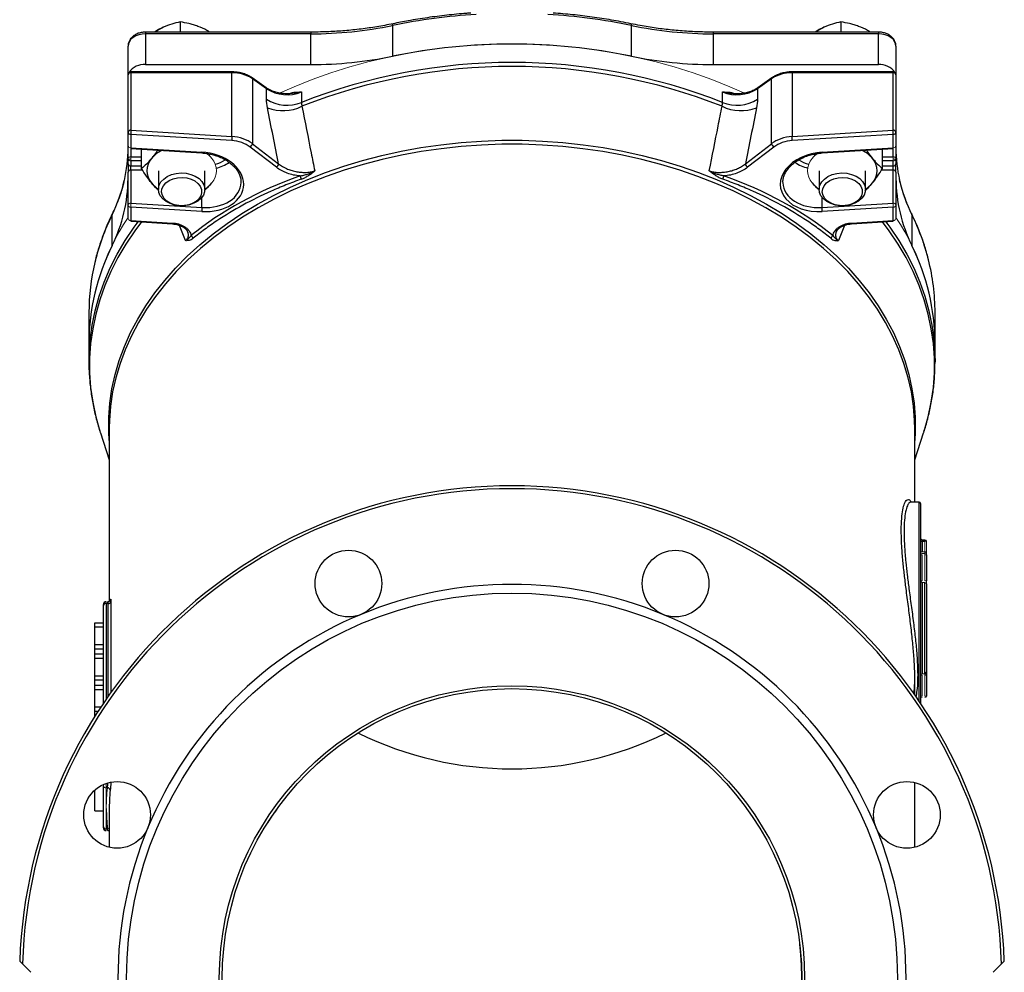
# Model space of a CAD drawing. Header units: millimetres. Extents: x -2057 to -42, y -528 to 953.
# Tile 17 of 22: x -381 to -42, y 113 to 442. Entities that reach past the tile are written whole.
import ezdxf

# ---------------------------------------------------------------- set-up
doc = ezdxf.new("R2010")
doc.units = ezdxf.units.MM

msp = doc.modelspace()

# ---------------------------------------------------------------- linework, layer by layer
at = {"color": 0, "linetype": 'Continuous', "lineweight": 25}
for p, q in [((-326.1, 441.42), (-326.1, 437.92)), ((-252.79, 440.21), (-252.79, 429.6)), ((-170.38, 429.6), (-170.38, 440.21)), ((-98.1, 441.42), (-98.1, 437.92)), ((-281.01, 437.92), (-338.09, 437.92)), ((-338.09, 437.92), (-338.09, 437.34)), ((-338.09, 437.34), (-338.09, 426.73)), ((-281.01, 437.34), (-338.09, 437.34)), ((-281.01, 437.92), (-281.01, 437.34)), ((-281.01, 426.73), (-281.01, 437.34)), ((-85.09, 437.92), (-142.16, 437.92)), ((-142.16, 437.92), (-142.16, 437.34)), ((-142.16, 437.34), (-142.16, 426.73)), ((-85.09, 437.34), (-142.16, 437.34)), ((-85.09, 437.92), (-85.09, 437.34)), ((-85.09, 426.73), (-85.09, 437.34)), ((-344.09, 423.19), (-344.09, 433.09)), ((-79.09, 433.09), (-79.09, 423.19)), ((-338.09, 426.73), (-281.01, 426.73)), ((-142.16, 426.73), (-85.09, 426.73)), ((-344.09, 403.34), (-344.09, 423.19)), ((-308.23, 424.19), (-343.09, 424.19)), ((-343.09, 423.9), (-343.09, 424.19)), ((-343.09, 423.9), (-343.09, 404.04)), ((-308.23, 423.9), (-343.09, 423.9)), ((-308.23, 423.9), (-308.23, 424.19)), ((-308.23, 401.89), (-308.23, 423.9)), ((-296.44, 418.72), (-301.29, 422.15)), ((-301.16, 421.83), (-301.16, 399.42)), ((-296.31, 418.4), (-301.16, 421.83)), ((-122.01, 421.83), (-126.86, 418.4)), ((-121.88, 422.15), (-126.73, 418.72)), ((-122.01, 399.42), (-122.01, 421.83)), ((-80.09, 424.19), (-114.94, 424.19)), ((-114.94, 424.19), (-114.94, 423.9)), ((-114.94, 423.9), (-114.94, 401.89)), ((-80.09, 423.9), (-114.94, 423.9)), ((-80.09, 424.19), (-80.09, 423.9)), ((-80.09, 404.04), (-80.09, 423.9)), ((-79.09, 423.19), (-79.09, 403.34)), ((-296.31, 414.79), (-296.31, 418.4)), ((-126.86, 418.4), (-126.86, 414.79)), ((-284.26, 417.27), (-284.26, 413.66)), ((-138.91, 413.66), (-138.91, 417.27)), ((-344.09, 398.74), (-344.09, 403.34)), ((-308.31, 400.47), (-343.17, 402.63)), ((-343.17, 402.63), (-343.17, 398.03)), ((-343.09, 404.04), (-308.23, 401.89)), ((-114.94, 401.89), (-80.09, 404.04)), ((-80, 402.63), (-114.86, 400.47)), ((-80, 398.03), (-80, 402.63)), ((-79.09, 403.34), (-79.09, 398.74)), ((-344.09, 394.2), (-344.09, 398.74)), ((-343.17, 398.03), (-318.67, 396.52)), ((-343.15, 397.74), (-318.65, 396.23)), ((-343.09, 397.74), (-343.09, 394.91)), ((-292.9, 391.26), (-301.95, 398.22)), ((-301.16, 399.42), (-292.11, 392.47)), ((-131.06, 392.47), (-122.01, 399.42)), ((-121.22, 398.22), (-130.27, 391.26)), ((-104.52, 396.23), (-80.02, 397.74)), ((-104.5, 396.52), (-80, 398.03)), ((-80.09, 394.91), (-80.09, 397.74)), ((-79.09, 398.74), (-79.09, 394.2)), ((-344.09, 392.43), (-344.09, 394.2)), ((-343.09, 394.91), (-339.44, 394.91)), ((-339.44, 390.86), (-339.44, 397.51)), ((-83.73, 390.86), (-83.73, 397.51)), ((-83.73, 394.91), (-80.09, 394.91)), ((-79.09, 394.2), (-79.09, 392.43)), ((-344.09, 392.43), (-344.09, 389.61)), ((-343.09, 393.5), (-343.09, 391.73)), ((-339.44, 393.5), (-343.09, 393.5)), ((-343.09, 390.31), (-343.09, 391.73)), ((-343.09, 391.73), (-339.44, 391.73)), ((-80.09, 393.5), (-83.73, 393.5)), ((-83.73, 391.73), (-80.09, 391.73)), ((-80.09, 391.73), (-80.09, 393.5)), ((-80.09, 390.31), (-80.09, 391.73)), ((-79.09, 389.61), (-79.09, 392.43)), ((-344.09, 378.23), (-344.09, 389.61)), ((-343.09, 390.31), (-343.09, 378.94)), ((-339.09, 390.31), (-343.09, 390.31)), ((-333.59, 390.1), (-333.59, 383.65)), ((-317.59, 383.65), (-317.59, 390.1)), ((-105.59, 390.1), (-105.59, 383.65)), ((-89.59, 383.65), (-89.59, 390.1)), ((-80.09, 390.31), (-84.08, 390.31)), ((-80.09, 378.94), (-80.09, 390.31)), ((-79.09, 389.61), (-79.09, 378.23)), ((-318.59, 377.42), (-318.59, 380.92)), ((-104.59, 377.42), (-104.59, 380.92)), ((-344.09, 373.64), (-344.09, 378.23)), ((-343.17, 377.53), (-343.17, 372.93)), ((-318.67, 376.01), (-343.17, 377.53)), ((-343.09, 378.94), (-318.59, 377.42)), ((-104.59, 377.42), (-80.09, 378.94)), ((-80, 377.53), (-104.5, 376.01)), ((-80, 372.93), (-80, 377.53)), ((-79.09, 378.23), (-79.09, 373.64)), ((-349.57, 364.29), (-349.57, 374.9)), ((-73.6, 374.9), (-73.6, 364.29)), ((-343.17, 372.93), (-328.74, 372.04)), ((-343.15, 372.64), (-328.71, 371.75)), ((-324.24, 365.96), (-326.3, 371.22)), ((-96.88, 371.21), (-98.93, 365.96)), ((-94.46, 371.75), (-80.02, 372.64)), ((-94.43, 372.04), (-80, 372.93)), ((-323.48, 368.85), (-323.82, 369.55)), ((-323.41, 368.72), (-323.48, 368.85)), ((-357.59, 341.17), (-357.59, 330.56)), ((-65.59, 330.56), (-65.59, 341.17)), ((-357.59, 330.56), (-357.59, 324.12)), ((-65.59, 324.12), (-65.59, 330.56)), ((-353.67, 299.72), (-353.62, 299.6)), ((-353.62, 299.6), (-350.59, 290.33)), ((-350.58, 301.36), (-350.59, 300.94)), ((-350.59, 300.94), (-350.59, 241.47)), ((-350.58, 300.96), (-350.57, 301.34)), ((-72.59, 275.76), (-72.59, 300.94)), ((-72.59, 290.33), (-69.55, 299.6)), ((-69.55, 299.6), (-69.48, 299.81)), ((-71.09, 275.76), (-73.92, 275.76)), ((-71.09, 207.07), (-71.09, 275.76)), ((-70.59, 275.26), (-70.59, 208.09)), ((-70.59, 262.27), (-70.09, 262.27)), ((-70.09, 262.77), (-70.09, 262.27)), ((-70.09, 262.77), (-69.09, 262.77)), ((-70.09, 262.27), (-70.09, 258.52)), ((-70.09, 262.27), (-69.09, 262.27)), ((-69.09, 258.52), (-68.59, 258.52)), ((-68.59, 257.52), (-68.59, 248.52)), ((-70.09, 248.03), (-70.09, 216.52)), ((-69.09, 216.52), (-69.09, 248.03)), ((-68.59, 247.54), (-68.59, 217.01)), ((-349.98, 241.4), (-349.98, 210.08)), ((-352.59, 240.05), (-352.59, 240.35)), ((-352.59, 206.33), (-352.59, 240.05)), ((-351.59, 240.76), (-351.59, 207.8)), ((-350.98, 208.67), (-350.98, 240.76)), ((-355.59, 232.65), (-355.59, 234.11)), ((-355.59, 234.11), (-352.59, 234.11)), ((-355.59, 226.6), (-355.59, 232.65)), ((-355.59, 232.65), (-352.59, 232.65)), ((-355.59, 225.12), (-355.59, 226.6)), ((-355.59, 226.6), (-352.59, 226.6)), ((-355.59, 223.34), (-355.59, 225.12)), ((-355.59, 225.12), (-352.59, 225.12)), ((-355.59, 221.88), (-355.59, 223.34)), ((-355.59, 223.34), (-352.59, 223.34)), ((-355.59, 215.83), (-355.59, 221.88)), ((-355.59, 221.88), (-352.59, 221.88)), ((-355.59, 214.35), (-355.59, 215.83)), ((-355.59, 215.83), (-352.59, 215.83)), ((-355.59, 212.57), (-355.59, 214.35)), ((-355.59, 214.35), (-352.59, 214.35)), ((-72.59, 209.23), (-72.59, 215.39)), ((-68.59, 216.03), (-69.09, 216.03)), ((-68.59, 217.01), (-68.59, 216.03)), ((-68.59, 216.03), (-68.59, 208.77)), ((-355.59, 211.11), (-355.59, 212.57)), ((-355.59, 212.57), (-352.59, 212.57)), ((-355.59, 205.06), (-355.59, 211.11)), ((-355.59, 211.11), (-352.59, 211.11)), ((-70.59, 207.77), (-70.59, 206.33)), ((-355.59, 203.58), (-355.59, 205.06)), ((-355.59, 205.06), (-353.43, 205.06)), ((-355.59, 201.8), (-355.59, 203.58)), ((-355.59, 203.58), (-354.39, 203.58)), ((-355.59, 201.71), (-355.59, 201.8)), ((-355.59, 201.8), (-355.53, 201.8)), ((-352.59, 163.69), (-352.59, 177.83)), ((-72.59, 156.63), (-72.59, 178.98)), ((-355.59, 169.17), (-355.59, 176.32)), ((-351.59, 170.05), (-351.59, 162.98)), ((-355.59, 169.17), (-352.59, 169.17)), ((-350.59, 169.34), (-350.59, 156.63)), ((-352.59, 163.39), (-352.59, 163.69)), ((-380.51, 116.39), (-377.6, 113.48)), ((-45.57, 113.48), (-42.66, 116.39))]:
    msp.add_line(p, q, dxfattribs=at)
at = {"color": 0, "linetype": 'Continuous', "lineweight": 18}
for p, q in [((-343.09, 394.91), (-343.09, 393.5)), ((-80.09, 394.91), (-80.09, 393.5)), ((-69.09, 262.27), (-69.09, 262.77)), ((-69.09, 258.52), (-69.09, 262.27)), ((-69.09, 262.27), (-68.59, 262.27)), ((-68.59, 262.27), (-68.59, 258.52)), ((-70.59, 258.52), (-70.09, 258.52)), ((-70.09, 258.52), (-69.09, 258.52)), ((-69.09, 258.52), (-69.09, 258.02)), ((-68.59, 258.52), (-68.59, 257.52)), ((-70.59, 257.52), (-70.09, 257.52)), ((-70.09, 258.02), (-69.09, 258.02)), ((-70.09, 257.52), (-70.09, 248.52)), ((-69.09, 258.02), (-69.09, 257.52)), ((-69.09, 257.52), (-68.59, 257.52)), ((-69.09, 248.52), (-69.09, 257.52)), ((-70.59, 248.52), (-70.09, 248.52)), ((-69.09, 248.52), (-68.59, 248.52)), ((-68.59, 248.52), (-68.59, 247.54)), ((-70.09, 248.03), (-69.09, 248.03)), ((-351.59, 241.35), (-351.59, 240.76)), ((-350.98, 240.76), (-351.59, 240.76)), ((-70.59, 216.03), (-70.09, 216.03)), ((-70.09, 216.52), (-69.09, 216.52)), ((-70.09, 216.03), (-70.09, 208.77)), ((-69.09, 216.03), (-69.09, 216.52)), ((-69.09, 208.77), (-69.09, 216.03)), ((-70.59, 208.77), (-70.09, 208.77)), ((-70.59, 208.09), (-70.59, 207.77)), ((-68.59, 208.77), (-69.09, 208.77)), ((-352.59, 177.83), (-352.59, 178.29)), ((-351.59, 178.68), (-351.59, 177.12)), ((-351.23, 177.12), (-351.59, 177.12)), ((-351.59, 177.12), (-351.59, 170.05)), ((-351.23, 162.98), (-351.59, 162.98)), ((-351.59, 162.98), (-351.59, 162.39))]:
    msp.add_line(p, q, dxfattribs=at)
at = {"color": 0, "linetype": 'Continuous', "lineweight": 25, "flags": 128}
for points in [[(-252.79, 440.21), (-252.78, 440.46), (-252.75, 440.65), (-252.69, 440.77), (-252.63, 440.81)], [(-170.54, 440.81), (-170.48, 440.77), (-170.42, 440.65), (-170.39, 440.46), (-170.38, 440.21)], [(-338.09, 437.34), (-339.26, 437.25), (-340.38, 437.01), (-341.42, 436.62), (-342.33, 436.09), (-343.07, 435.45), (-343.63, 434.72), (-343.97, 433.92), (-344.09, 433.09)], [(-79.09, 433.09), (-79.2, 433.92), (-79.54, 434.72), (-80.1, 435.45), (-80.84, 436.09), (-81.75, 436.62), (-82.79, 437.01), (-83.91, 437.25), (-85.09, 437.34)], [(-350.59, 296.96), (-350.75, 299.95), (-350.73, 304.92), (-350.35, 309.9), (-349.63, 314.85), (-348.54, 319.77), (-347.11, 324.64), (-345.33, 329.46), (-343.21, 334.21), (-340.75, 338.87), (-337.96, 343.44), (-334.85, 347.91), (-331.42, 352.26), (-327.69, 356.48), (-323.66, 360.56), (-319.34, 364.49), (-314.75, 368.27), (-309.89, 371.87), (-304.78, 375.3), (-299.43, 378.54), (-293.86, 381.58), (-288.08, 384.42), (-282.1, 387.05), (-275.94, 389.46), (-269.61, 391.65), (-263.14, 393.61), (-256.54, 395.34), (-249.82, 396.83), (-243, 398.07), (-236.1, 399.07), (-229.14, 399.83), (-222.14, 400.33), (-215.11, 400.58), (-208.06, 400.58), (-201.03, 400.33), (-194.03, 399.83), (-187.07, 399.07), (-180.17, 398.07), (-173.35, 396.83), (-166.63, 395.34), (-160.03, 393.61), (-153.56, 391.65), (-147.23, 389.46), (-141.07, 387.05), (-135.1, 384.42), (-129.31, 381.58), (-123.74, 378.54), (-118.39, 375.3), (-113.28, 371.87), (-108.42, 368.27), (-103.83, 364.49), (-99.51, 360.56), (-95.48, 356.48), (-91.75, 352.26), (-88.32, 347.91), (-85.21, 343.44), (-82.42, 338.87), (-79.96, 334.21), (-77.84, 329.46), (-76.06, 324.64), (-74.63, 319.77), (-73.55, 314.85), (-72.82, 309.9), (-72.44, 304.92), (-72.42, 299.95), (-72.59, 296.96)], [(-72.59, 300.94), (-72.65, 303.87), (-73.03, 308.83), (-73.77, 313.77), (-74.87, 318.67), (-76.31, 323.53), (-78.09, 328.33), (-80.22, 333.07), (-82.68, 337.72), (-85.47, 342.27), (-88.59, 346.72), (-92.01, 351.06), (-95.74, 355.26), (-99.77, 359.33), (-104.08, 363.25), (-108.67, 367.01), (-113.52, 370.6), (-118.62, 374.01), (-123.96, 377.24), (-129.52, 380.27), (-135.29, 383.1), (-141.26, 385.72), (-147.4, 388.12), (-153.71, 390.3), (-160.17, 392.26), (-166.75, 393.98), (-173.46, 395.46), (-180.25, 396.7), (-187.13, 397.7), (-194.08, 398.45), (-201.06, 398.95), (-208.07, 399.2), (-215.1, 399.2), (-222.11, 398.95), (-229.1, 398.45), (-236.04, 397.7), (-242.92, 396.7), (-249.72, 395.46), (-256.42, 393.98), (-263, 392.26), (-269.46, 390.3), (-275.77, 388.12), (-281.91, 385.72), (-287.88, 383.1), (-293.65, 380.27), (-299.21, 377.24), (-304.55, 374.01), (-309.65, 370.6), (-314.5, 367.01), (-319.09, 363.25), (-323.4, 359.33), (-327.43, 355.26), (-331.16, 351.06), (-334.59, 346.72), (-337.7, 342.27), (-340.49, 337.72), (-342.95, 333.07), (-345.08, 328.33), (-346.86, 323.53), (-348.3, 318.67), (-349.4, 313.77), (-350.14, 308.83), (-350.52, 303.87), (-350.58, 301.36)], [(-321.33, 378.86), (-322.89, 378.33), (-324.57, 378.04), (-326.3, 378.02), (-327.99, 378.26), (-329.58, 378.75), (-330.97, 379.47), (-332.12, 380.39), (-332.96, 381.46), (-333.45, 382.63), (-333.58, 383.85), (-333.33, 385.06), (-332.72, 386.21), (-331.78, 387.23), (-330.55, 388.09), (-329.08, 388.74), (-327.45, 389.15), (-325.74, 389.31), (-324.02, 389.2), (-322.37, 388.83), (-320.87, 388.22), (-319.59, 387.4), (-318.59, 386.4), (-317.92, 385.27), (-317.61, 384.07), (-317.67, 382.85), (-318.1, 381.66), (-318.88, 380.57), (-319.97, 379.62), (-321.33, 378.86)], [(-321.91, 378.75), (-323.36, 378.26), (-324.93, 378.02), (-326.53, 378.04), (-328.09, 378.33), (-329.51, 378.86), (-330.72, 379.61), (-331.65, 380.53), (-332.25, 381.58), (-332.5, 382.71), (-332.37, 383.84), (-331.88, 384.92), (-331.05, 385.89), (-329.92, 386.7), (-328.56, 387.3), (-327.04, 387.67), (-325.44, 387.78), (-323.85, 387.62), (-322.35, 387.21), (-321.03, 386.57), (-319.95, 385.73), (-319.18, 384.73), (-318.75, 383.64), (-318.69, 382.5), (-319, 381.39), (-319.67, 380.35), (-320.65, 379.46), (-321.91, 378.75)], [(-93.33, 378.86), (-94.89, 378.33), (-96.57, 378.04), (-98.3, 378.02), (-99.99, 378.26), (-101.58, 378.75), (-102.97, 379.47), (-104.12, 380.39), (-104.96, 381.46), (-105.45, 382.63), (-105.58, 383.85), (-105.33, 385.06), (-104.72, 386.21), (-103.78, 387.23), (-102.55, 388.09), (-101.08, 388.74), (-99.45, 389.15), (-97.74, 389.31), (-96.02, 389.2), (-94.37, 388.83), (-92.87, 388.22), (-91.59, 387.4), (-90.59, 386.4), (-89.92, 385.27), (-89.61, 384.07), (-89.67, 382.85), (-90.1, 381.66), (-90.88, 380.57), (-91.97, 379.62), (-93.33, 378.86)], [(-93.91, 378.75), (-95.36, 378.26), (-96.93, 378.02), (-98.53, 378.04), (-100.09, 378.33), (-101.51, 378.86), (-102.72, 379.61), (-103.65, 380.53), (-104.25, 381.58), (-104.5, 382.71), (-104.37, 383.84), (-103.88, 384.92), (-103.05, 385.89), (-101.92, 386.7), (-100.56, 387.3), (-99.04, 387.67), (-97.44, 387.78), (-95.85, 387.62), (-94.35, 387.21), (-93.03, 386.57), (-91.95, 385.73), (-91.18, 384.73), (-90.75, 383.64), (-90.69, 382.5), (-91, 381.39), (-91.67, 380.35), (-92.65, 379.46), (-93.91, 378.75)], [(-349.48, 375.31), (-349.54, 375.17), (-349.57, 374.9)], [(-73.69, 375.31), (-73.63, 375.17), (-73.6, 374.9)], [(-357.55, 321.96), (-357.54, 326.66), (-357.19, 331.72), (-356.49, 336.77), (-355.43, 341.78), (-354.03, 346.76), (-352.29, 351.68), (-350.21, 356.53), (-347.79, 361.3), (-345.04, 365.99), (-341.97, 370.57), (-340.58, 372.48)], [(-339.46, 372.41), (-341.72, 369.37), (-344.8, 364.78), (-347.56, 360.09), (-349.98, 355.31), (-352.07, 350.46), (-353.82, 345.54), (-355.23, 340.56), (-356.29, 335.54), (-356.99, 330.48), (-357.34, 325.41), (-357.34, 320.34), (-356.99, 315.27), (-356.29, 310.22), (-355.23, 305.2), (-353.82, 300.22), (-353.67, 299.72)], [(-328.71, 371.75), (-328.71, 371.75), (-328.71, 371.75)], [(-94.46, 371.75), (-94.46, 371.75), (-94.46, 371.75)], [(-69.48, 299.81), (-69.35, 300.22), (-67.94, 305.2), (-66.89, 310.22), (-66.18, 315.27), (-65.83, 320.34), (-65.83, 325.41), (-66.18, 330.48), (-66.89, 335.54), (-67.94, 340.56), (-69.35, 345.54), (-71.1, 350.46), (-73.19, 355.31), (-75.61, 360.09), (-78.37, 364.78), (-81.45, 369.37), (-83.71, 372.41)], [(-82.59, 372.48), (-81.2, 370.57), (-78.13, 365.99), (-75.38, 361.3), (-72.96, 356.53), (-70.88, 351.68), (-69.14, 346.76), (-67.74, 341.78), (-66.68, 336.77), (-65.98, 331.72), (-65.63, 326.66), (-65.59, 324.12)], [(-351.09, 240.76), (-351.03, 240.76), (-350.98, 240.77)]]:
    msp.add_lwpolyline(points, dxfattribs=at)
at = {"color": 0, "linetype": 'Continuous', "lineweight": 18, "flags": 128}
for points in [[(-131.56, 416.91), (-136.36, 419.04), (-142.61, 421.55), (-149.02, 423.84), (-155.59, 425.9), (-162.29, 427.74), (-169.11, 429.33), (-176.03, 430.69), (-183.03, 431.81), (-190.11, 432.68), (-197.24, 433.3), (-204.4, 433.68), (-211.59, 433.8), (-218.77, 433.68), (-225.93, 433.3), (-233.06, 432.68), (-240.14, 431.81), (-247.14, 430.69), (-254.07, 429.33), (-260.88, 427.74), (-267.58, 425.9), (-274.15, 423.84), (-280.56, 421.55), (-286.81, 419.04), (-291.59, 416.92)], [(-315.69, 395.77), (-316.07, 395.4), (-316.14, 395.33)], [(-107.03, 395.33), (-107.11, 395.4), (-107.48, 395.77)]]:
    msp.add_lwpolyline(points, dxfattribs=at)
at = {"color": 0, "linetype": 'Continuous', "lineweight": 25}
for centre, radius in [((-268.03, 247.63), 11.5), ((-155.14, 247.63), 11.5), ((-211.59, 111.36), 133), ((-211.59, 111.36), 101), ((-211.59, 111.36), 100), ((-347.86, 167.81), 11.5), ((-75.31, 167.81), 11.5)]:
    msp.add_circle(centre, radius, dxfattribs=at)
for centre, radius, start, end in [((-212.02, 243.46), 200.94, 93.4169, 101.7079), ((-211.16, 243.46), 200.94, 78.2921, 86.5831), ((-327.32, 428.87), 11.66, 113.4891, 129.136), ((-280.9, 576.2), 138.86, 269.9528, 281.6782), ((-142.27, 576.2), 138.86, 258.3218, 270.0472), ((-99.32, 428.87), 11.66, 113.4891, 129.136), ((-211.59, 229.86), 203.95, 78.3443, 101.6557), ((-280.9, 565.59), 138.86, 269.9528, 281.6782), ((-142.27, 565.59), 138.86, 258.3218, 270.0472), ((-338.64, 420.76), 6, 84.6764, 147.4603), ((-211.59, 229.01), 198.43, 68.515, 111.485), ((-211.59, 227.87), 198.19, 68.5479, 111.4521), ((-84.68, 420.44), 6.3, 34.1863, 93.677), ((-343.09, 423.19), 1, 90, 180), ((-343.21, 423.02), 0.893, 81.9505, 168.5782), ((-308.01, 411.53), 12.37, 56.3494, 91.0007), ((-301.51, 421.87), 0.356, 353.5642, 51.035), ((-121.66, 421.87), 0.356, 128.9423, 186.4379), ((-115.16, 411.53), 12.37, 88.9993, 123.6506), ((-80.09, 423.19), 1, 0, 90), ((-79.96, 423.02), 0.893, 11.4218, 98.0495), ((-296.67, 418.44), 0.356, 353.5657, 51.0193), ((-289.2, 429.45), 13.14, 237.211, 292.0481), ((-133.97, 429.45), 13.14, 247.9519, 302.789), ((-126.5, 418.44), 0.356, 128.9807, 186.4343), ((-289.2, 425.84), 13.14, 237.211, 292.0481), ((-133.97, 425.84), 13.14, 247.9519, 302.789), ((-290.69, 425.79), 14.99, 249.2999, 296.2019), ((-132.48, 425.79), 14.99, 243.7981, 290.7001), ((-343.21, 403.16), 0.893, 81.9505, 168.5782), ((-343.24, 403.49), 0.863, 190.4295, 274.2578), ((-329.72, 402.51), 13.45, 173.453, 179.4804), ((-294.87, 400.35), 13.45, 173.453, 179.4804), ((-128.3, 400.35), 13.45, 0.5196, 6.547), ((-79.96, 403.16), 0.893, 11.4218, 98.0495), ((-93.45, 402.51), 13.45, 0.5196, 6.547), ((-79.93, 403.49), 0.863, 265.7422, 349.5705), ((-394.67, 398.03), 50.59, 347.0488, 359.9657), ((-302.95, 399.74), 1.82, 303.2734, 349.9202), ((-120.22, 399.74), 1.82, 190.0798, 236.7266), ((-28.51, 398.03), 50.58, 180.0336, 192.7734), ((-331.12, 390.1), 6.45, 138.8939, 221.1061), ((-327.83, 387.41), 10.7, 115.397, 139.6225), ((-317.95, 396.43), 0.732, 173.349, 196.5841), ((-105.23, 396.43), 0.735, 343.4817, 6.6153), ((-95.34, 387.41), 10.7, 40.3775, 64.603), ((-92.06, 390.1), 6.45, 318.8939, 41.1061), ((-343.21, 392.61), 0.893, 191.4218, 278.0495), ((-317.66, 405.86), 14, 285.1007, 300.6567), ((-317.54, 405.44), 14.99, 285.0635, 303.6611), ((-293.9, 392.78), 1.82, 303.2734, 349.9202), ((-129.27, 392.78), 1.82, 190.0798, 236.7266), ((-105.63, 405.44), 14.98, 236.2566, 254.9389), ((-105.51, 405.86), 14, 239.33, 254.8997), ((-79.96, 392.61), 0.893, 261.9505, 348.5782), ((-396.52, 387.65), 52.44, 333.5517, 359.7233), ((-343.21, 389.43), 0.893, 81.9505, 168.5782), ((-286.49, 386.99), 2.19, 4.2639, 36.4119), ((-136.68, 386.99), 2.19, 143.5881, 175.7361), ((-79.96, 389.43), 0.893, 11.4218, 98.0495), ((-26.65, 387.65), 52.44, 180.2767, 206.4483), ((-398.49, 398.97), 54.51, 333.8014, 346.9904), ((-328.27, 392.3), 10.04, 219.8802, 238.0567), ((-322.9, 392.3), 10.04, 301.9433, 320.1198), ((-100.27, 392.3), 10.04, 219.8802, 238.0567), ((-94.9, 392.3), 10.04, 301.9433, 320.1198), ((-24.86, 398.9), 54.33, 192.8183, 206.2203), ((-305.22, 375.89), 13.45, 173.453, 179.4804), ((-117.95, 375.89), 13.45, 0.5196, 6.547), ((-278.16, 339.75), 79.6, 153.7981, 166.4503), ((-145.16, 339.69), 79.76, 14.2872, 26.1942), ((-328.01, 371.95), 0.736, 173.3997, 196.4906), ((-95.16, 371.95), 0.736, 343.5094, 6.6003), ((-323.2, 366.39), 1.55, 12.2765, 57.3792), ((-99.97, 366.39), 1.55, 122.6208, 167.7235), ((-281.41, 330.28), 76.18, 153.4844, 179.7906), ((-142.34, 330.15), 76.75, 0.3103, 26.4148), ((-283.7, 341.13), 73.88, 166.4763, 179.9657), ((-139.54, 341.12), 73.96, 0.0375, 14.2902), ((-211.59, 111.36), 170, 2.0226, 177.9774), ((-211.59, 111.36), 169, 1.7059, 178.2941), ((-71.09, 275.26), 0.5, 0, 90), ((-70.09, 263.27), 0.5, 180, 270), ((-211.59, 111.36), 136, 67.5, 112.5), ((-351.59, 240.35), 1, 90, 180), ((-350.87, 241.68), 0.93, 263.236, 342.3457), ((-351.71, 239.88), 0.893, 81.9505, 168.5782), ((-211.59, 111.36), 136, 112.5, 157.5), ((-211.59, 111.36), 136, 22.5, 67.5), ((-69.08, 217.02), 0.496, 269.5618, 359.555), ((-211.59, 303.69), 120, 243.7975, 296.226), ((-351.16, 176.18), 0.945, 11.2625, 94.3002), ((-280.93, 169.34), 69.66, 174.2127, 179.9971), ((-281.43, 170.05), 70.16, 180.0029, 185.7873), ((-351.71, 163.86), 0.893, 191.4218, 278.0495), ((-351.59, 163.39), 1, 180, 270), ((-211.59, 111.36), 136, 157.5, 202.5), ((-211.59, 111.36), 136, 337.5, 22.5), ((-351.14, 161.77), 1.21, 62.5523, 93.9425)]:
    msp.add_arc(centre, radius, start, end, dxfattribs=at)
at = {"color": 0, "linetype": 'Continuous', "lineweight": 18}
for centre, radius, start, end in [((-343.24, 398.9), 0.863, 190.4295, 274.2578), ((-342.44, 397.95), 0.736, 173.3997, 196.4906), ((-80.73, 397.95), 0.736, 343.5094, 6.6003), ((-79.93, 398.9), 0.863, 265.7422, 349.5705), ((-343.21, 394.03), 0.893, 81.9505, 168.5782), ((-343.21, 394.38), 0.893, 191.4218, 278.0495), ((-343.14, 393.1), 1.1, 87.0996, 137.3157), ((-322.78, 388.03), 9.87, 39.787, 55.3068), ((-320.06, 390.1), 6.45, 318.8939, 41.1061), ((-103.12, 390.1), 6.45, 138.8939, 221.1061), ((-100.4, 388.04), 9.86, 124.9419, 140.2215), ((-79.96, 394.03), 0.893, 11.4218, 98.0495), ((-79.96, 394.38), 0.893, 261.9505, 348.5782), ((-80.03, 393.1), 1.1, 42.6843, 92.9004), ((-343.21, 378.06), 0.893, 81.9505, 168.5782), ((-343.24, 378.39), 0.863, 190.4295, 274.2578), ((-329.72, 377.41), 13.45, 173.453, 179.4804), ((-79.96, 378.06), 0.893, 11.4218, 98.0495), ((-93.45, 377.41), 13.45, 0.5196, 6.547), ((-79.93, 378.39), 0.863, 265.7422, 349.5705), ((-278.69, 329.78), 78.9, 145.9802, 179.4303), ((-144.73, 329.7), 79.15, 0.6234, 33.9661), ((-343.24, 373.79), 0.863, 190.4295, 274.2578), ((-342.44, 372.85), 0.736, 173.3997, 196.4906), ((-80.73, 372.85), 0.736, 343.5094, 6.6003), ((-79.93, 373.79), 0.863, 265.7422, 349.5705), ((-69.09, 262.27), 0.5, 0, 90), ((-69.09, 258.52), 0.5, 270, 0), ((-70.09, 257.52), 0.5, 90, 180), ((-70.09, 248.53), 0.496, 180.445, 270.4382), ((-69.08, 247.53), 0.496, 0.445, 90.4382), ((-70.09, 216.02), 0.496, 89.5618, 179.555), ((-70.09, 207.77), 0.5, 90, 180), ((-69.09, 208.77), 0.5, 270, 0), ((-351.71, 178), 0.893, 191.4218, 278.0495), ((-281.43, 170.05), 70.16, 174.2127, 179.9971)]:
    msp.add_arc(centre, radius, start, end, dxfattribs=at)
at = {"color": 0, "linetype": 'Continuous', "lineweight": 25}
for centre, major_axis, ratio, start_param, end_param in [((-308.23, 394.82), (9.97, -1.1), 0.702776, 0.863023, 1.648421), ((-114.94, 394.82), (9.97, 1.1), 0.702776, 1.493171, 2.27857), ((-308.31, 394.11), (8.97, -1.1), 0.701775, 0.871365, 1.656763), ((-114.86, 394.11), (8.97, 1.1), 0.701775, 1.484829, 2.270228), ((-318.67, 386.27), (14.45, -1.77), 0.701775, 4.798356, 7.939948), ((-104.5, 386.27), (14.45, 1.77), 0.701775, 1.484829, 4.626422), ((-214.25, 299.2), (138.53, -17.01), 0.70164, 2.188355, 2.547538), ((-208.93, 299.2), (138.53, 17.01), 0.70164, 0.594055, 0.953237), ((-318.59, 386.97), (13.44, -1.77), 0.70097, 4.80448, 6.375276), ((-318.59, 386.97), (13.44, -1.77), 0.70097, 0.092091, 0.113771), ((-104.59, 386.97), (13.44, 1.77), 0.70097, 3.049502, 3.067722), ((-104.59, 386.97), (13.44, 1.77), 0.70097, 3.067722, 4.620298)]:
    msp.add_ellipse(centre, major_axis=major_axis, ratio=ratio, start_param=start_param, end_param=end_param, dxfattribs=at)
for points, knots in [([(-225.74, 444.5), (-226.27, 444.46), (-229.06, 444.28), (-234.08, 443.79), (-240.77, 442.94), (-246.96, 441.94), (-250.89, 441.16), (-252.63, 440.81)], [0, 0, 0, 0, 0.058463, 0.306142, 0.553845, 0.801555, 1, 1, 1, 1]), ([(-170.54, 440.81), (-171.69, 441.04), (-175.01, 441.72), (-180.58, 442.67), (-187.26, 443.58), (-192.88, 444.18), (-196.28, 444.41), (-197.43, 444.49)], [0, 0, 0, 0, 0.13069, 0.378431, 0.626179, 0.873922, 1, 1, 1, 1]), ([(-331.97, 439.57), (-332.5, 439.33), (-333.53, 438.87), (-334.53, 438.23), (-335.01, 437.92)], [0, 0, 0, 0, 0.5195832, 1, 1, 1, 1]), ([(-326.1, 441.42), (-327.05, 441.23), (-328.03, 440.98), (-329.99, 440.38), (-330.98, 440.01), (-331.97, 439.57)], [0, 0, 0, 0, 0.5, 0.5, 1, 1, 1, 1]), ([(-319.98, 439.89), (-320.5, 440.08), (-321.02, 440.26), (-322.05, 440.58), (-322.56, 440.72), (-324.09, 441.09), (-325.1, 441.28), (-326.1, 441.42)], [0, 0, 0, 0, 0.25, 0.25, 0.5, 0.5, 1, 1, 1, 1]), ([(-315.79, 437.92), (-316.15, 438.12), (-317.51, 438.91), (-318.93, 439.47), (-319.98, 439.89)], [0, 0, 0, 0, 0.257163, 1, 1, 1, 1]), ([(-252.63, 440.81), (-253.58, 440.62), (-256.32, 440.07), (-260.92, 439.32), (-266.46, 438.63), (-272.04, 438.17), (-276.9, 437.95), (-279.89, 437.93), (-281.01, 437.92)], [0, 0, 0, 0, 0.102318, 0.297496, 0.492702, 0.687916, 0.883134, 1, 1, 1, 1]), ([(-142.16, 437.92), (-143.14, 437.93), (-145.99, 437.95), (-150.72, 438.14), (-156.3, 438.59), (-161.84, 439.26), (-166.58, 440.02), (-169.46, 440.6), (-170.54, 440.81)], [0, 0, 0, 0, 0.102344, 0.297542, 0.492753, 0.687954, 0.883142, 1, 1, 1, 1]), ([(-103.97, 439.57), (-104.5, 439.33), (-105.53, 438.87), (-106.53, 438.23), (-107.01, 437.92)], [0, 0, 0, 0, 0.519583, 1, 1, 1, 1]), ([(-98.1, 441.42), (-99.05, 441.23), (-100.03, 440.98), (-101.99, 440.38), (-102.98, 440.01), (-103.97, 439.57)], [0, 0, 0, 0, 0.5, 0.5, 1, 1, 1, 1]), ([(-91.98, 439.89), (-92.5, 440.08), (-93.02, 440.26), (-94.05, 440.58), (-94.56, 440.72), (-96.09, 441.09), (-97.1, 441.28), (-98.1, 441.42)], [0, 0, 0, 0, 0.25, 0.25, 0.5, 0.5, 1, 1, 1, 1]), ([(-87.79, 437.92), (-88.15, 438.12), (-89.51, 438.91), (-90.93, 439.47), (-91.98, 439.89)], [0, 0, 0, 0, 0.2571629, 1, 1, 1, 1]), ([(-338.09, 437.92), (-338.35, 437.91), (-339.08, 437.89), (-340.26, 437.65), (-341.54, 437.12), (-342.6, 436.37), (-343.39, 435.46), (-343.89, 434.47), (-344.07, 433.65), (-344.08, 433.2), (-344.09, 433.09)], [0, 0, 0, 0, 0.087279, 0.241747, 0.398466, 0.557208, 0.696149, 0.830559, 0.962208, 1, 1, 1, 1]), ([(-79.09, 433.09), (-79.1, 433.37), (-79.14, 434.01), (-79.5, 434.98), (-80.14, 435.92), (-81.02, 436.72), (-82.11, 437.35), (-83.37, 437.77), (-84.39, 437.91), (-84.97, 437.92), (-85.09, 437.92)], [0, 0, 0, 0, 0.1016, 0.238024, 0.374324, 0.514235, 0.659455, 0.809146, 0.961286, 1, 1, 1, 1]), ([(-301.29, 422.15), (-301.53, 422.31), (-302.21, 422.76), (-303.49, 423.36), (-305.13, 423.87), (-306.74, 424.15), (-307.78, 424.18), (-308.23, 424.19)], [0, 0, 0, 0, 0.125869, 0.358221, 0.591049, 0.824044, 1, 1, 1, 1]), ([(-114.94, 424.19), (-115.26, 424.19), (-116.17, 424.17), (-117.66, 423.96), (-119.34, 423.49), (-120.77, 422.88), (-121.55, 422.36), (-121.88, 422.15)], [0, 0, 0, 0, 0.124517, 0.357661, 0.591411, 0.825702, 1, 1, 1, 1]), ([(-287.34, 416.78), (-287.64, 416.73), (-288.53, 416.6), (-290.04, 416.62), (-291.79, 416.82), (-293.47, 417.23), (-294.98, 417.83), (-295.93, 418.36), (-296.38, 418.68), (-296.44, 418.72)], [0, 0, 0, 0, 0.094774, 0.272536, 0.450227, 0.627666, 0.804745, 0.97277, 1, 1, 1, 1]), ([(-126.73, 418.72), (-126.94, 418.58), (-127.57, 418.15), (-128.79, 417.56), (-130.38, 417.03), (-132.1, 416.7), (-133.87, 416.6), (-135.11, 416.63), (-135.72, 416.74), (-135.76, 416.75)], [0, 0, 0, 0, 0.091631, 0.270651, 0.449835, 0.628987, 0.808192, 0.987384, 1, 1, 1, 1]), ([(-288.82, 416.66), (-288.32, 416.82), (-287.14, 417.2), (-285.74, 417.25), (-284.73, 417.27), (-284.34, 417.27), (-284.27, 417.27), (-284.26, 417.27)], [0, 0, 0, 0, 0.312413, 0.736736, 0.94878, 0.996766, 1, 1, 1, 1]), ([(-284.26, 417.27), (-284.27, 417.27), (-284.32, 417.26), (-284.76, 417.16), (-285.75, 416.97), (-286.74, 416.84), (-287.33, 416.76)], [0, 0, 0, 0, 0.0056709, 0.0562689, 0.4428097, 1, 1, 1, 1]), ([(-138.91, 417.27), (-138.9, 417.27), (-138.83, 417.27), (-138.44, 417.27), (-137.44, 417.25), (-136.03, 417.2), (-134.85, 416.82), (-134.35, 416.65)], [0, 0, 0, 0, 0.003228, 0.051137, 0.262841, 0.686481, 1, 1, 1, 1]), ([(-138.91, 417.27), (-138.9, 417.27), (-138.85, 417.26), (-138.41, 417.16), (-137.4, 416.96), (-136.38, 416.83), (-135.76, 416.75)], [0, 0, 0, 0, 0.005535, 0.054924, 0.432229, 1, 1, 1, 1]), ([(-284.07, 412.33), (-283.02, 406.97), (-281.96, 401.61), (-280.91, 396.25), (-280.5, 394.18), (-280.09, 392.1), (-279.68, 390.02)], [0, 0, 0, 0, 0.02, 0.02, 0.02, 0.02774788, 0.02774788, 0.02774788, 0.02774788]), ([(-143.49, 390.02), (-142.47, 395.18), (-141.46, 400.33), (-140.45, 405.48), (-140, 407.77), (-139.55, 410.05), (-139.1, 412.33)], [0.00077291, 0.00077291, 0.00077291, 0.00077291, 0.02, 0.02, 0.02, 0.02852079, 0.02852079, 0.02852079, 0.02852079]), ([(-335.98, 394.34), (-336.27, 393.98), (-336.57, 393.64), (-337.15, 392.99), (-337.44, 392.69), (-338.31, 391.83), (-338.88, 391.32), (-339.44, 390.86)], [0, 0, 0, 0, 0.25, 0.25, 0.5, 0.5, 1, 1, 1, 1]), ([(-333.92, 397.17), (-334.01, 397.02), (-334.69, 395.97), (-335.38, 395.09), (-335.98, 394.34)], [0, 0, 0, 0, 0.145144, 1, 1, 1, 1]), ([(-318.65, 396.23), (-318.29, 396.2), (-317.25, 396.12), (-315.53, 395.82), (-313.56, 395.26), (-311.71, 394.51), (-310.02, 393.59), (-308.53, 392.52), (-307.28, 391.33), (-306.29, 390.05), (-305.59, 388.7), (-305.17, 387.43), (-305.13, 386.62), (-305.11, 386.27)], [0, 0, 0, 0, 0.050502, 0.147844, 0.245167, 0.342332, 0.439292, 0.536038, 0.632633, 0.729209, 0.826025, 0.923542, 1, 1, 1, 1]), ([(-118.05, 385.91), (-118.07, 386.03), (-118.12, 386.62), (-117.92, 387.69), (-117.42, 389.09), (-116.6, 390.45), (-115.51, 391.73), (-114.17, 392.89), (-112.6, 393.92), (-110.85, 394.79), (-108.95, 395.47), (-106.98, 395.95), (-105.49, 396.16), (-104.68, 396.21), (-104.52, 396.23)], [0, 0, 0, 0, 0.025732, 0.124364, 0.222112, 0.318558, 0.414013, 0.508951, 0.60372, 0.698468, 0.793288, 0.888196, 0.978219, 1, 1, 1, 1]), ([(-89.25, 397.17), (-89.16, 397.02), (-88.48, 395.97), (-87.79, 395.09), (-87.19, 394.34)], [0, 0, 0, 0, 0.145144, 1, 1, 1, 1]), ([(-87.19, 394.34), (-86.9, 393.98), (-86.6, 393.64), (-86.02, 392.99), (-85.73, 392.69), (-84.86, 391.83), (-84.29, 391.32), (-83.73, 390.86)], [0, 0, 0, 0, 0.25, 0.25, 0.5, 0.5, 1, 1, 1, 1]), ([(-335.98, 385.86), (-336.27, 386.22), (-336.57, 386.6), (-337.15, 387.38), (-337.44, 387.79), (-338.31, 389.05), (-338.88, 389.94), (-339.44, 390.86)], [0, 0, 0, 0, 0.25, 0.25, 0.5, 0.5, 1, 1, 1, 1]), ([(-284.73, 388.29), (-285.5, 388.34), (-286.26, 388.45), (-287.74, 388.77), (-288.46, 388.98), (-289.51, 389.36), (-289.85, 389.5), (-290.52, 389.8), (-290.84, 389.96), (-291.78, 390.47), (-292.36, 390.84), (-292.9, 391.26)], [0, 0, 0, 0, 0.25, 0.25, 0.5, 0.5, 0.625, 0.625, 0.75, 0.75, 1, 1, 1, 1]), ([(-292.11, 392.47), (-291.31, 391.83), (-290.41, 391.28), (-289.16, 390.72), (-288.9, 390.61), (-288.38, 390.41), (-288.12, 390.32), (-287.33, 390.06), (-286.79, 389.92), (-285.68, 389.7), (-285.12, 389.61), (-284, 389.52), (-283.44, 389.5), (-282.34, 389.53), (-281.78, 389.58), (-280.71, 389.75), (-280.19, 389.87), (-279.68, 390.02)], [0, 0, 0, 0, 0.25, 0.25, 0.3125, 0.3125, 0.375, 0.375, 0.5, 0.5, 0.625, 0.625, 0.75, 0.75, 0.875, 0.875, 1, 1, 1, 1]), ([(-143.49, 390.02), (-142.99, 389.87), (-142.47, 389.75), (-141.4, 389.58), (-140.84, 389.53), (-139.74, 389.5), (-139.18, 389.52), (-138.35, 389.59), (-138.07, 389.62), (-137.5, 389.7), (-137.22, 389.75), (-136.4, 389.92), (-135.86, 390.06), (-135.06, 390.31), (-134.8, 390.4), (-134.28, 390.6), (-134.03, 390.71), (-133.28, 391.05), (-132.8, 391.3), (-131.89, 391.85), (-131.46, 392.15), (-131.06, 392.47)], [0, 0, 0, 0, 0.125, 0.125, 0.25, 0.25, 0.375, 0.375, 0.4375, 0.4375, 0.5, 0.5, 0.625, 0.625, 0.6875, 0.6875, 0.75, 0.75, 0.875, 0.875, 1, 1, 1, 1]), ([(-130.27, 391.26), (-130.81, 390.84), (-131.39, 390.47), (-132.33, 389.96), (-132.65, 389.8), (-133.32, 389.5), (-133.67, 389.36), (-134.71, 388.98), (-135.43, 388.77), (-136.91, 388.45), (-137.67, 388.34), (-138.44, 388.29)], [0, 0, 0, 0, 0.25, 0.25, 0.375, 0.375, 0.5, 0.5, 0.75, 0.75, 1, 1, 1, 1]), ([(-87.19, 385.86), (-86.9, 386.22), (-86.6, 386.6), (-86.02, 387.38), (-85.73, 387.79), (-84.86, 389.05), (-84.29, 389.94), (-83.73, 390.86)], [0, 0, 0, 0, 0.25, 0.25, 0.5, 0.5, 1, 1, 1, 1]), ([(-284.73, 388.29), (-284.29, 388.35), (-283.85, 388.44), (-282.99, 388.66), (-282.56, 388.79), (-281.71, 389.09), (-281.3, 389.26), (-280.48, 389.62), (-280.08, 389.81), (-279.68, 390.02)], [0, 0, 0, 0, 0.25, 0.25, 0.5, 0.5, 0.75, 0.75, 1, 1, 1, 1]), ([(-284.31, 387.15), (-283.9, 387.29), (-283.5, 387.47), (-282.71, 387.89), (-282.32, 388.12), (-281.55, 388.62), (-281.17, 388.88), (-280.61, 389.3), (-280.42, 389.44), (-280.05, 389.73), (-279.87, 389.88), (-279.68, 390.02)], [0, 0, 0, 0, 0.25, 0.25, 0.5, 0.5, 0.75, 0.75, 0.875, 0.875, 1, 1, 1, 1]), ([(-138.86, 387.15), (-139.27, 387.29), (-139.67, 387.47), (-140.46, 387.89), (-140.85, 388.12), (-141.62, 388.62), (-142, 388.88), (-142.56, 389.3), (-142.75, 389.44), (-143.12, 389.73), (-143.3, 389.88), (-143.49, 390.02)], [0, 0, 0, 0, 0.25, 0.25, 0.5, 0.5, 0.75, 0.75, 0.875, 0.875, 1, 1, 1, 1]), ([(-138.44, 388.29), (-138.88, 388.35), (-139.32, 388.44), (-140.18, 388.66), (-140.61, 388.79), (-141.46, 389.09), (-141.88, 389.26), (-142.69, 389.62), (-143.1, 389.81), (-143.49, 390.02)], [0, 0, 0, 0, 0.25, 0.25, 0.5, 0.5, 0.75, 0.75, 1, 1, 1, 1]), ([(-345.38, 386.92), (-345.59, 386.03), (-346.09, 383.85), (-347.25, 380.41), (-348.46, 377.44), (-349.27, 375.76), (-349.48, 375.32)], [0, 0, 0, 0, 0.225935, 0.55489, 0.883475, 1, 1, 1, 1]), ([(-333.49, 383.25), (-333.73, 383.46), (-334.54, 384.17), (-335.38, 385.16), (-335.98, 385.86)], [0, 0, 0, 0, 0.295152, 1, 1, 1, 1]), ([(-284.31, 387.15), (-286.1, 386.52), (-287.86, 385.86), (-291.33, 384.48), (-293.04, 383.76), (-298.09, 381.52), (-301.33, 379.92), (-307.57, 376.51), (-310.56, 374.7), (-314.88, 371.82), (-316.29, 370.83), (-319.04, 368.81), (-320.38, 367.77), (-321.68, 366.72)], [0, 0, 0, 0, 0.125, 0.125, 0.25, 0.25, 0.5, 0.5, 0.75, 0.75, 0.875, 0.875, 1, 1, 1, 1]), ([(-101.49, 366.72), (-102.79, 367.77), (-104.13, 368.81), (-106.88, 370.83), (-108.29, 371.82), (-112.62, 374.7), (-115.62, 376.51), (-121.86, 379.93), (-125.1, 381.52), (-130.13, 383.76), (-131.84, 384.48), (-135.31, 385.86), (-137.07, 386.52), (-138.86, 387.15)], [0, 0, 0, 0, 0.125, 0.125, 0.25, 0.25, 0.5, 0.5, 0.75, 0.75, 0.875, 0.875, 1, 1, 1, 1]), ([(-89.76, 383.18), (-89.5, 383.41), (-88.66, 384.14), (-87.79, 385.16), (-87.19, 385.86)], [0, 0, 0, 0, 0.317642, 1, 1, 1, 1]), ([(-73.69, 375.32), (-74, 375.96), (-74.89, 377.85), (-76.14, 381.03), (-77.22, 384.3), (-77.66, 386.33), (-77.82, 387.07)], [0, 0, 0, 0, 0.167891, 0.491481, 0.815375, 1, 1, 1, 1]), ([(-349.48, 375.32), (-349.87, 374.5), (-350.98, 372.16), (-352.6, 368.24), (-354.19, 363.54), (-355.15, 360.33), (-355.49, 358.68), (-355.51, 358.63)], [0, 0, 0, 0, 0.149223, 0.430038, 0.710717, 0.991207, 1, 1, 1, 1]), ([(-67.94, 359.61), (-68.14, 360.41), (-68.72, 362.8), (-70.03, 366.73), (-71.74, 371.17), (-73.07, 374.01), (-73.69, 375.32)], [0, 0, 0, 0, 0.15017, 0.447603, 0.7452, 1, 1, 1, 1]), ([(-328.74, 372.04), (-328.35, 372.02), (-327.96, 371.97), (-327.2, 371.83), (-326.82, 371.74), (-326.09, 371.5), (-325.74, 371.37), (-325.07, 371.05), (-324.75, 370.88), (-324.15, 370.48), (-323.88, 370.27), (-323.52, 369.93), (-323.4, 369.81), (-323.19, 369.56), (-323.09, 369.44), (-322.82, 369.05), (-322.68, 368.79), (-322.46, 368.25), (-322.39, 367.97), (-322.36, 367.69)], [0, 0, 0, 0, 0.125, 0.125, 0.25, 0.25, 0.375, 0.375, 0.5, 0.5, 0.625, 0.625, 0.6875, 0.6875, 0.75, 0.75, 0.875, 0.875, 1, 1, 1, 1]), ([(-328.71, 371.72), (-328.45, 371.71), (-327.73, 371.67), (-326.61, 371.38), (-325.43, 370.9), (-324.45, 370.26), (-323.78, 369.55), (-323.43, 369.02), (-323.39, 368.78), (-323.38, 368.75)], [0, 0, 0, 0, 0.108566, 0.291829, 0.472187, 0.64838, 0.818849, 0.982468, 1, 1, 1, 1]), ([(-100.81, 367.69), (-100.78, 367.97), (-100.71, 368.25), (-100.5, 368.79), (-100.35, 369.05), (-100.08, 369.44), (-99.98, 369.56), (-99.77, 369.81), (-99.65, 369.93), (-99.29, 370.27), (-99.02, 370.48), (-98.42, 370.88), (-98.1, 371.05), (-97.43, 371.37), (-97.08, 371.5), (-96.35, 371.74), (-95.97, 371.83), (-95.21, 371.97), (-94.82, 372.02), (-94.43, 372.04)], [0, 0, 0, 0, 0.125, 0.125, 0.25, 0.25, 0.3125, 0.3125, 0.375, 0.375, 0.5, 0.5, 0.625, 0.625, 0.75, 0.75, 0.875, 0.875, 1, 1, 1, 1]), ([(-99.76, 368.79), (-99.75, 368.85), (-99.67, 369.15), (-99.26, 369.73), (-98.49, 370.43), (-97.49, 371.02), (-96.32, 371.45), (-95.27, 371.7), (-94.65, 371.71), (-94.46, 371.72)], [0, 0, 0, 0, 0.0434418, 0.2196534, 0.3915758, 0.5635951, 0.7399336, 0.9228191, 1, 1, 1, 1]), ([(-324.24, 365.96), (-324.1, 366.08), (-323.66, 366.48), (-323.24, 367.31), (-323.12, 368.18), (-323.37, 368.64), (-323.41, 368.72)], [0, 0, 0, 0, 0.168311, 0.536984, 0.912921, 1, 1, 1, 1]), ([(-322.36, 367.69), (-322.48, 367.48), (-322.61, 367.29), (-322.87, 366.95), (-323.02, 366.8), (-323.32, 366.52), (-323.49, 366.39), (-323.84, 366.16), (-324.04, 366.06), (-324.24, 365.96)], [0, 0, 0, 0, 0.25, 0.25, 0.5, 0.5, 0.75, 0.75, 1, 1, 1, 1]), ([(-100.81, 367.69), (-100.69, 367.48), (-100.57, 367.29), (-100.3, 366.95), (-100.15, 366.8), (-99.85, 366.52), (-99.68, 366.39), (-99.33, 366.16), (-99.13, 366.06), (-98.93, 365.96)], [0, 0, 0, 0, 0.25, 0.25, 0.5, 0.5, 0.75, 0.75, 1, 1, 1, 1]), ([(-99.42, 369.41), (-99.61, 369.1), (-100.01, 368.41), (-99.95, 367.31), (-99.51, 366.48), (-99.07, 366.08), (-98.93, 365.96)], [0, 0, 0, 0, 0.257682, 0.563365, 0.863142, 1, 1, 1, 1]), ([(-321.68, 366.72), (-321.9, 366.54), (-322.12, 366.4), (-322.56, 366.18), (-322.79, 366.1), (-323.22, 366), (-323.43, 365.97), (-323.84, 365.95), (-324.04, 365.95), (-324.24, 365.96)], [0, 0, 0, 0, 0.25, 0.25, 0.5, 0.5, 0.75, 0.75, 1, 1, 1, 1]), ([(-101.49, 366.72), (-101.27, 366.54), (-101.05, 366.4), (-100.61, 366.18), (-100.38, 366.1), (-99.95, 366), (-99.74, 365.97), (-99.33, 365.95), (-99.13, 365.95), (-98.93, 365.96)], [0, 0, 0, 0, 0.25, 0.25, 0.5, 0.5, 0.75, 0.75, 1, 1, 1, 1]), ([(-357.58, 324.15), (-357.58, 324.13), (-357.64, 322.46), (-357.45, 319.15), (-357.01, 314.23), (-356.21, 309.33), (-355.13, 304.49), (-354.15, 301.31), (-353.67, 299.73)], [0, 0, 0, 0, 0.003006, 0.202845, 0.402658, 0.602539, 0.802597, 1, 1, 1, 1]), ([(-69.48, 299.82), (-69, 301.38), (-68.03, 304.55), (-66.95, 309.39), (-66.16, 314.3), (-65.68, 319.2), (-65.62, 322.47), (-65.59, 324.09)], [0, 0, 0, 0, 0.196388, 0.398565, 0.600342, 0.801796, 1, 1, 1, 1]), ([(-76.84, 272.43), (-76.67, 273.29), (-76.32, 275.03), (-75.59, 276.4), (-74.81, 276.75), (-74.21, 276.47), (-73.94, 275.79), (-73.89, 275.66)], [0, 0, 0, 0, 0.235948, 0.478941, 0.709691, 0.946843, 1, 1, 1, 1]), ([(-73.9, 275.71), (-74.13, 275.66), (-74.63, 275.56), (-75.33, 274.2), (-75.91, 271.92), (-76.25, 268.7), (-76.33, 264.77), (-76.14, 260.18), (-75.74, 255.43), (-75.21, 250.61), (-74.57, 245.57), (-73.82, 240.01), (-73.03, 234.12), (-72.34, 228.36), (-71.84, 223.02), (-71.58, 218.15), (-71.57, 214.03), (-71.8, 210.69), (-72.12, 209.19), (-72.27, 208.48)], [0, 0, 0, 0, 0.054102, 0.11523, 0.178179, 0.238346, 0.300369, 0.358835, 0.418997, 0.468467, 0.518889, 0.579792, 0.642444, 0.703338, 0.766053, 0.825925, 0.887627, 0.946085, 1, 1, 1, 1]), ([(-73.91, 275.76), (-73.96, 275.76), (-74.05, 275.76), (-74.04, 275.76), (-74.03, 275.76)], [0, 0, 0, 0, 0.529506, 1, 1, 1, 1]), ([(-72.94, 209.44), (-72.91, 209.58), (-72.73, 210.57), (-72.59, 213.24), (-72.57, 217.43), (-72.84, 222.37), (-73.33, 227.88), (-74.01, 233.72), (-74.79, 239.81), (-75.54, 245.48), (-76.18, 250.7), (-76.71, 255.6), (-77.11, 260.52), (-77.29, 265.18), (-77.23, 269.32), (-76.97, 271.38), (-76.84, 272.43)], [0, 0, 0, 0, 0.013147, 0.09002, 0.166519, 0.245389, 0.323257, 0.403502, 0.481552, 0.561851, 0.6254, 0.690152, 0.765396, 0.842769, 0.920204, 1, 1, 1, 1]), ([(-350.15, 241.97), (-350.15, 241.97), (-350.15, 241.99), (-350.16, 241.94), (-350.21, 241.82), (-350.33, 241.65), (-350.56, 241.47), (-350.82, 241.35), (-351, 241.36), (-351.06, 241.36)], [0, 0, 0, 0, 0.043617, 0.195521, 0.310606, 0.455922, 0.657358, 0.882296, 1, 1, 1, 1]), ([(-350.23, 241.42), (-350.22, 241.56), (-350.2, 241.68), (-350.17, 241.9), (-350.16, 241.99), (-350.13, 242.14), (-350.12, 242.19), (-350.09, 242.27), (-350.08, 242.29), (-350.05, 242.28), (-350.04, 242.26), (-350.02, 242.19), (-350.01, 242.13), (-350, 241.98), (-349.99, 241.88), (-349.99, 241.67), (-349.98, 241.54), (-349.98, 241.4)], [0, 0, 0, 0, 0.125, 0.125, 0.25, 0.25, 0.375, 0.375, 0.5, 0.5, 0.625, 0.625, 0.75, 0.75, 0.875, 0.875, 1, 1, 1, 1]), ([(-351.23, 177.12), (-351.2, 177.3), (-351.15, 177.65), (-351.09, 178.21), (-351.06, 178.55), (-351.05, 178.67)], [0, 0, 0, 0, 0.395673, 0.79126, 1, 1, 1, 1]), ([(-350.04, 178.99), (-350.05, 178.71), (-350.08, 178.09), (-350.16, 177.15), (-350.21, 176.62), (-350.23, 176.36)], [0, 0, 0, 0, 0.295227, 0.647877, 1, 1, 1, 1]), ([(-290.95, 172.17), (-291.18, 171.88), (-292.06, 170.76), (-293.26, 169.08), (-294.62, 167.09), (-295.48, 165.8), (-295.95, 165.04), (-296.05, 164.89)], [0, 0, 0, 0, 0.125199, 0.474989, 0.695185, 0.939061, 1, 1, 1, 1]), ([(-351.06, 162.38), (-351, 162.38), (-350.83, 162.39), (-350.68, 162.32), (-350.59, 162.27)], [0, 0, 0, 0, 0.363107, 1, 1, 1, 1]), ([(-111.61, 109.91), (-111.6, 110.76), (-111.57, 112.99), (-111.69, 116.31), (-111.89, 119.31), (-112.1, 121.54), (-112.22, 122.61), (-112.28, 123.15)], [0, 0, 0, 0, 0.178807, 0.466907, 0.736389, 0.869386, 1, 1, 1, 1])]:
    msp.add_open_spline(points, degree=3, knots=knots, dxfattribs=at)
for points in [[(-295.99, 411.76), (-296.2, 412.83), (-296.31, 413.85), (-296.31, 414.79)], [(-126.86, 414.79), (-126.86, 413.85), (-126.97, 412.83), (-127.18, 411.76)], [(-292.11, 392.47), (-293.4, 398.9), (-294.7, 405.33), (-295.99, 411.76)], [(-284.26, 413.66), (-284.26, 413.24), (-284.2, 412.8), (-284.07, 412.33)], [(-139.1, 412.33), (-138.97, 412.8), (-138.91, 413.24), (-138.91, 413.66)], [(-127.18, 411.76), (-128.47, 405.33), (-129.77, 398.9), (-131.06, 392.47)], [(-380.51, 116.39), (-380.83, 116.71), (-381.16, 117.04), (-381.48, 117.36)], [(-41.69, 117.36), (-42.01, 117.04), (-42.34, 116.71), (-42.66, 116.39)]]:
    msp.add_open_spline(points, degree=3, dxfattribs=at)
at = {"color": 0, "linetype": 'Continuous', "lineweight": 18}
for points, knots in [([(-317.45, 383.46), (-317.28, 383.61), (-316.55, 384.25), (-315.79, 385.15), (-315.19, 385.86)], [0, 0, 0, 0, 0.219441, 1, 1, 1, 1]), ([(-105.49, 383.25), (-105.73, 383.46), (-106.54, 384.17), (-107.38, 385.16), (-107.98, 385.86)], [0, 0, 0, 0, 0.295152, 1, 1, 1, 1]), ([(-350.98, 240.76), (-350.98, 240.85), (-350.98, 240.94), (-350.99, 241.08), (-350.99, 241.14), (-351.01, 241.24), (-351.02, 241.28), (-351.04, 241.33), (-351.05, 241.35), (-351.08, 241.35), (-351.11, 241.29), (-351.17, 241.09), (-351.2, 240.95), (-351.23, 240.76)], [0, 0, 0, 0, 0.125, 0.125, 0.25, 0.25, 0.375, 0.375, 0.5, 0.5, 0.75, 0.75, 1, 1, 1, 1]), ([(-70.59, 207.81), (-70.59, 207.83), (-70.59, 207.86), (-70.59, 207.96), (-70.59, 208.02), (-70.59, 208.09)], [0, 0, 0, 0, 0.5, 0.5, 1, 1, 1, 1]), ([(-351.05, 162.41), (-351.06, 162.41), (-351.1, 162.4), (-351.17, 162.63), (-351.21, 162.88), (-351.23, 162.98)], [0, 0, 0, 0, 0.351185, 0.740255, 1, 1, 1, 1])]:
    msp.add_open_spline(points, degree=3, knots=knots, dxfattribs=at)
msp.add_open_spline([(-70.59, 207.77), (-70.59, 207.79), (-70.59, 207.8), (-70.59, 207.81)], degree=3, dxfattribs=at)

doc.saveas('drawing.dxf')
